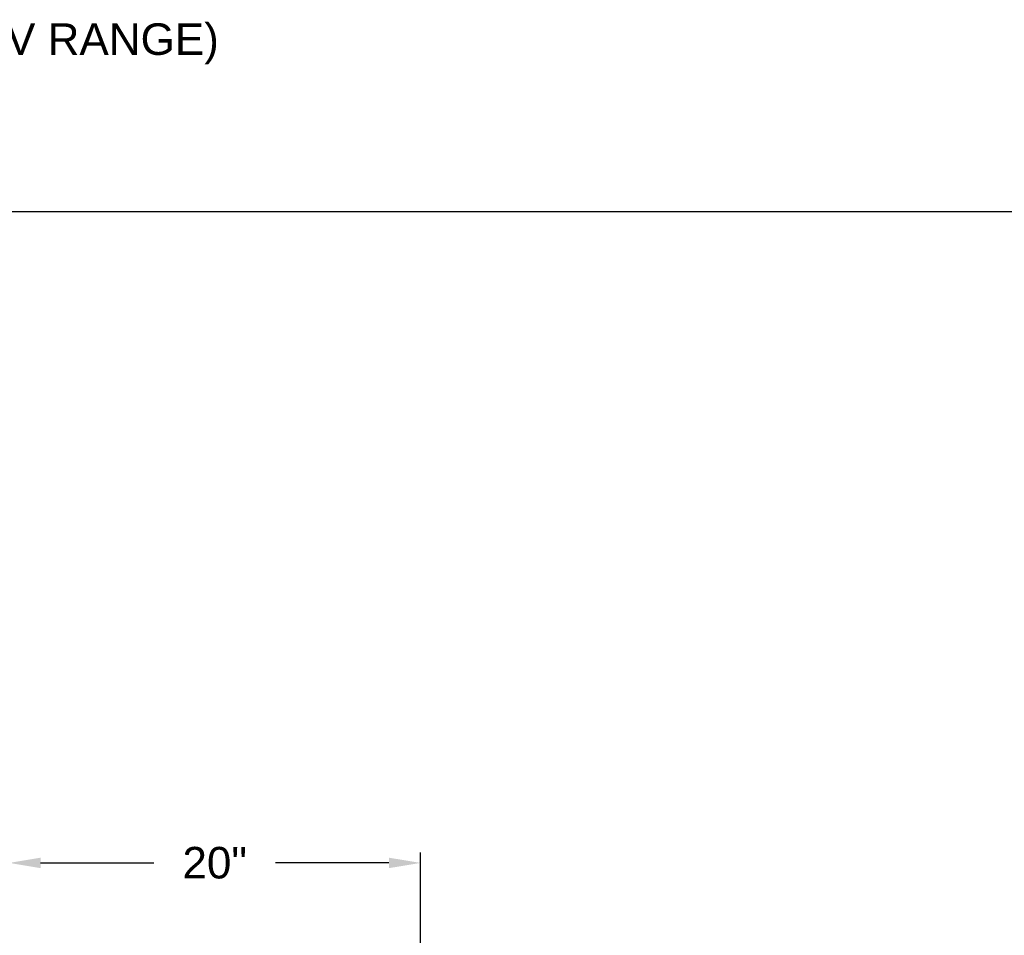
# Model space of a CAD drawing. Header units: inches. Extents: x 170 to 312, y 215 to 248.
# Tile 167 of 256: x 206.46 to 209.38, y 225.34 to 228.06. Entities that reach past the tile are written whole.
import ezdxf

# ---------------------------------------------------------------- set-up
doc = ezdxf.new("R2010")
doc.units = ezdxf.units.IN
doc.header["$LTSCALE"] = 0.25
doc.header["$MEASUREMENT"] = 0
doc.layers.add('ANNOTATIONS', color=1, linetype='Continuous')
doc.styles.add('ARIAL', font='arial.ttf', dxfattribs={"height": 0.09375})
doc.dimstyles.new('STANDARD$0', dxfattribs={"dimtxt": 0.09375, "dimasz": 0.09375, "dimexe": 0.03125, "dimexo": 0.046875, "dimgap": 0.09, "dimtad": 0, "dimtih": 1, "dimtoh": 1, "dimdec": 4, "dimzin": 0, "dimdsep": 46, "dimtxsty": 'ARIAL', "dimcen": 0.09, "dimadec": 0, "dimazin": 0, "dimtfac": 1, "dimtdec": 4, "dimtofl": 0, "dimtmove": 0, "dimatfit": 1, "dimfxl": 1, "dimtolj": 1, "dimtzin": 0, "dimarcsym": 0})

# ---------------------------------------------------------------- blocks, each defined once
blk = doc.blocks.new('*D119')
at = {"layer": 'ANNOTATIONS', "color": 0, "lineweight": -2, "transparency": 16777216}
for p, q in [((206.424, 223.587), (206.424, 225.5879)), ((207.6474, 225.0133), (207.6474, 225.5879)), ((206.5178, 225.5566), (206.8546, 225.5566)), ((207.5536, 225.5566), (207.2168, 225.5566))]:
    blk.add_line(p, q, dxfattribs=at)
at = {"layer": 'ANNOTATIONS', "color": 0, "transparency": 16777216}
for points in [[(206.5178, 225.5722), (206.5178, 225.541), (206.424, 225.5566)], [(207.5536, 225.5722), (207.5536, 225.541), (207.6474, 225.5566)]]:
    blk.add_solid(points, dxfattribs=at)
at = {"layer": 'defpoints', "color": 0, "transparency": 16777216}
for p in [(207.6474, 225.5566), (207.6474, 224.9664), (206.424, 223.5401)]:
    blk.add_point(p, dxfattribs=at)
at = {"layer": 'ANNOTATIONS', "color": 0, "transparency": 16777216, "insert": (207.0357, 225.5566), "char_height": 0.09375, "attachment_point": 5, "style": 'ARIAL'}
blk.add_mtext('\\A1;20"', dxfattribs=at)

msp = doc.modelspace()

# ---------------------------------------------------------------- linework, layer by layer
at = {"layer": 'defpoints'}
msp.add_lwpolyline([(213.72204, 214.75854), (194.25216, 214.75854), (194.25216, 227.49365), (213.72204, 227.49365)], close=True, dxfattribs=at)

# ---------------------------------------------------------------- texts
at = {"layer": 'ANNOTATIONS', "insert": (202.57261, 228.05267), "char_height": 0.09375, "width": 4.6220629, "attachment_point": 1, "line_spacing_factor": 0.86134, "style": 'ARIAL'}
msp.add_mtext('993 MOTOR RH - 208V 1-PHASE VIA TRANSFORMER (190-270V RANGE)', dxfattribs=at)

# ---------------------------------------------------------------- dimensions: what is measured, and where the dimension line sits
at = {"layer": 'ANNOTATIONS'}
dim = msp.add_linear_dim(base=(207.64739, 225.55661), p1=(206.42401, 223.54011), p2=(207.64739, 224.96638), angle=180, text='20"', dimstyle='STANDARD$0', dxfattribs=at)
dim.commit()
dim.dimension.update_dxf_attribs({"geometry": '*D119', "text_midpoint": (207.0357, 225.55661), "dimtype": 160})

doc.saveas('drawing.dxf')
